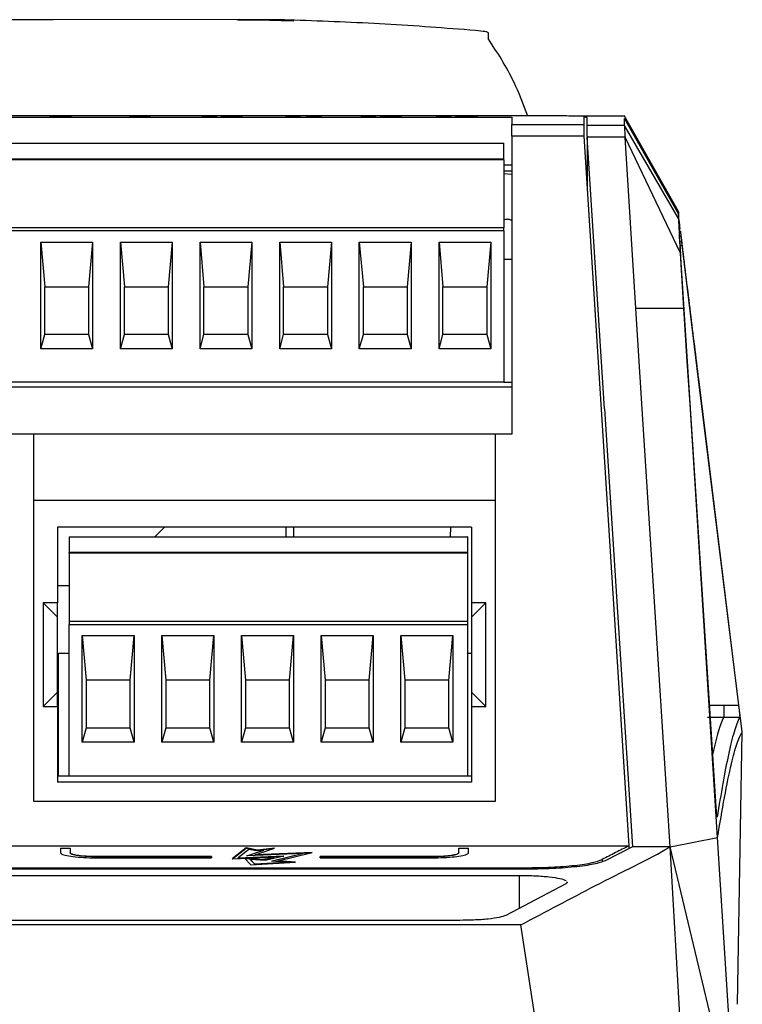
# Model space of a CAD drawing. Extents: x 106 to 315, y 19 to 260.
# Tile 33 of 132: x 213 to 226, y 62 to 80. Entities that reach past the tile are written whole.
import ezdxf

# ---------------------------------------------------------------- set-up
doc = ezdxf.new("R2010")
doc.units = 0
doc.layers.get('0').update_dxf_attribs({"linetype": 'CONTINUOUS'})

msp = doc.modelspace()

# ---------------------------------------------------------------- linework, layer by layer
at = {"color": 7, "linetype": 'CONTINUOUS'}
for p, q in [((217.698, 79.92), (217.738, 79.919)), ((217.738, 79.919), (217.925, 79.912)), ((221.412, 79.581), (221.412, 79.695)), ((222.554, 78.206), (210.268, 78.206)), ((210.268, 78.182), (221.835, 78.182)), ((213.643, 78.192), (213.643, 78.195)), ((213.657, 78.19), (213.657, 78.193)), ((213.672, 78.194), (213.672, 78.197)), ((213.8, 78.194), (213.8, 78.197)), ((213.815, 78.19), (213.811, 78.189)), ((213.815, 78.19), (213.815, 78.193)), ((213.827, 78.192), (213.827, 78.195)), ((214.984, 78.192), (215.097, 78.192)), ((215.097, 78.189), (215.07, 78.189)), ((215.082, 78.194), (215.082, 78.197)), ((215.097, 78.189), (215.097, 78.192)), ((215.16, 78.189), (215.16, 78.191)), ((216.274, 78.195), (216.274, 78.197)), ((216.439, 78.197), (216.411, 78.196)), ((216.417, 78.189), (216.417, 78.197)), ((216.53, 78.189), (216.417, 78.189)), ((216.439, 78.2), (216.53, 78.2)), ((216.439, 78.197), (216.439, 78.2)), ((216.53, 78.197), (216.439, 78.197)), ((216.53, 78.2), (216.53, 78.189)), ((216.678, 78.196), (216.678, 78.199)), ((216.733, 78.192), (216.733, 78.195)), ((216.891, 78.192), (216.891, 78.195)), ((216.946, 78.196), (216.946, 78.199)), ((217.775, 78.195), (217.775, 78.197)), ((217.918, 78.189), (217.918, 78.197)), ((217.94, 78.197), (217.918, 78.196)), ((218.031, 78.189), (217.918, 78.189)), ((217.94, 78.2), (218.031, 78.2)), ((217.94, 78.197), (217.94, 78.2)), ((218.031, 78.197), (217.94, 78.197)), ((218.031, 78.2), (218.031, 78.189)), ((218.151, 78.195), (218.151, 78.197)), ((218.316, 78.197), (218.288, 78.196)), ((218.294, 78.189), (218.294, 78.197)), ((218.407, 78.189), (218.294, 78.189)), ((218.316, 78.2), (218.407, 78.2)), ((218.316, 78.197), (218.316, 78.2)), ((218.407, 78.197), (218.316, 78.197)), ((218.407, 78.2), (218.407, 78.189)), ((219.126, 78.195), (219.126, 78.197)), ((219.269, 78.189), (219.269, 78.197)), ((219.292, 78.197), (219.269, 78.196)), ((219.382, 78.189), (219.269, 78.189)), ((219.292, 78.2), (219.382, 78.2)), ((219.292, 78.197), (219.292, 78.2)), ((219.382, 78.197), (219.292, 78.197)), ((219.382, 78.2), (219.382, 78.189)), ((219.856, 78.189), (219.472, 78.189)), ((219.6, 78.197), (219.487, 78.197)), ((219.631, 78.191), (219.631, 78.194)), ((219.638, 78.191), (219.631, 78.191)), ((219.638, 78.191), (219.856, 78.191)), ((219.638, 78.189), (219.638, 78.191)), ((219.743, 78.194), (219.743, 78.197)), ((219.856, 78.191), (219.856, 78.189)), ((220.477, 78.195), (220.477, 78.197)), ((220.643, 78.197), (220.614, 78.196)), ((220.62, 78.189), (220.62, 78.197)), ((220.733, 78.189), (220.62, 78.189)), ((220.643, 78.2), (220.733, 78.2)), ((220.643, 78.197), (220.643, 78.2)), ((220.733, 78.197), (220.643, 78.197)), ((220.733, 78.2), (220.733, 78.189)), ((220.823, 78.192), (220.936, 78.193)), ((220.951, 78.197), (220.838, 78.197)), ((220.936, 78.19), (220.898, 78.19)), ((220.936, 78.19), (220.936, 78.193)), ((220.981, 78.194), (220.992, 78.196)), ((220.992, 78.193), (220.992, 78.196)), ((221.071, 78.194), (221.071, 78.197)), ((221.094, 78.19), (221.094, 78.193)), ((221.1, 78.192), (221.1, 78.195)), ((221.144, 78.196), (221.144, 78.199)), ((221.154, 78.196), (221.144, 78.196)), ((223.851, 78.203), (222.933, 78.203)), ((223.184, 78.033), (223.184, 78.178)), ((224.819, 76.489), (223.845, 78.214)), ((224.819, 76.487), (223.851, 78.201)), ((223.851, 78.033), (223.851, 78.161)), ((224.819, 76.447), (223.851, 78.161)), ((221.835, 78.051), (223.125, 78.051)), ((221.835, 77.844), (221.835, 78.051)), ((223.125, 78.051), (223.125, 77.844)), ((223.851, 78.033), (223.184, 78.033)), ((224.819, 76.365), (223.851, 78.033)), ((203.151, 77.714), (221.691, 77.714)), ((221.691, 77.433), (221.691, 77.714)), ((221.835, 77.844), (221.835, 72.5)), ((223.125, 77.844), (221.835, 77.844)), ((223.125, 77.844), (223.934, 65.115)), ((223.184, 77.845), (223.184, 76.923)), ((223.184, 77.845), (223.185, 77.825)), ((223.495, 72.953), (223.185, 77.825)), ((223.864, 77.825), (223.185, 77.825)), ((224.059, 74.749), (223.864, 77.825)), ((224.857, 75.742), (223.864, 77.825)), ((221.691, 77.433), (203.151, 77.433)), ((221.691, 77.418), (203.151, 77.418)), ((221.691, 77.418), (221.691, 77.433)), ((221.691, 77.418), (221.691, 76.199)), ((221.835, 77.325), (221.691, 77.325)), ((221.691, 77.219), (221.835, 77.219)), ((223.163, 77.24), (223.184, 77.241)), ((221.835, 77.153), (221.691, 77.164)), ((224.819, 76.487), (224.819, 76.447)), ((224.819, 76.478), (224.819, 76.487)), ((224.819, 76.447), (224.819, 76.365)), ((221.691, 76.199), (203.151, 76.199)), ((221.691, 76.143), (203.151, 76.143)), ((221.691, 76.143), (221.691, 76.199)), ((221.691, 76.143), (221.691, 73.429)), ((213.384, 74.029), (213.384, 75.943)), ((213.384, 75.943), (214.312, 75.943)), ((213.384, 75.943), (213.455, 75.143)), ((214.312, 75.943), (214.241, 75.143)), ((214.312, 75.943), (214.312, 74.029)), ((214.812, 74.029), (214.812, 75.943)), ((214.812, 75.943), (215.741, 75.943)), ((214.812, 75.943), (214.884, 75.143)), ((215.741, 75.943), (215.67, 75.143)), ((215.741, 75.943), (215.741, 74.029)), ((216.241, 74.029), (216.241, 75.943)), ((216.241, 75.943), (217.17, 75.943)), ((216.241, 75.943), (216.312, 75.143)), ((217.17, 75.943), (217.098, 75.143)), ((217.17, 75.943), (217.17, 74.029)), ((217.67, 74.029), (217.67, 75.943)), ((217.67, 75.943), (218.598, 75.943)), ((217.67, 75.943), (217.741, 75.143)), ((218.598, 75.943), (218.527, 75.143)), ((218.598, 75.943), (218.598, 74.029)), ((219.098, 74.029), (219.098, 75.943)), ((219.098, 75.943), (220.027, 75.943)), ((219.098, 75.943), (219.17, 75.143)), ((220.027, 75.943), (219.955, 75.143)), ((220.027, 75.943), (220.027, 74.029)), ((220.527, 74.029), (220.527, 75.943)), ((220.527, 75.943), (221.455, 75.943)), ((220.527, 75.943), (220.598, 75.143)), ((221.455, 75.943), (221.384, 75.143)), ((221.455, 75.943), (221.455, 74.029)), ((224.878, 75.947), (224.876, 75.969)), ((225.183, 73.479), (224.879, 75.942)), ((221.835, 75.629), (221.691, 75.629)), ((224.92, 74.749), (224.857, 75.742)), ((225.032, 73.055), (224.864, 75.664)), ((213.455, 74.286), (213.455, 75.143)), ((213.455, 75.143), (214.241, 75.143)), ((214.241, 75.143), (214.241, 74.286)), ((214.884, 74.286), (214.884, 75.143)), ((214.884, 75.143), (215.67, 75.143)), ((215.67, 75.143), (215.67, 74.286)), ((216.312, 74.286), (216.312, 75.143)), ((216.312, 75.143), (217.098, 75.143)), ((217.098, 75.143), (217.098, 74.286)), ((217.741, 74.286), (217.741, 75.143)), ((217.741, 75.143), (218.527, 75.143)), ((218.527, 75.143), (218.527, 74.286)), ((219.17, 74.286), (219.17, 75.143)), ((219.17, 75.143), (219.955, 75.143)), ((219.955, 75.143), (219.955, 74.286)), ((220.598, 74.286), (220.598, 75.143)), ((220.598, 75.143), (221.384, 75.143)), ((221.384, 75.143), (221.384, 74.286)), ((224.173, 72.953), (224.059, 74.749)), ((224.92, 74.749), (224.059, 74.749)), ((213.384, 74.029), (213.455, 74.286)), ((214.241, 74.286), (213.455, 74.286)), ((214.241, 74.286), (214.312, 74.029)), ((214.812, 74.029), (214.884, 74.286)), ((215.67, 74.286), (214.884, 74.286)), ((215.67, 74.286), (215.741, 74.029)), ((216.241, 74.029), (216.312, 74.286)), ((217.098, 74.286), (216.312, 74.286)), ((217.098, 74.286), (217.17, 74.029)), ((217.67, 74.029), (217.741, 74.286)), ((218.527, 74.286), (217.741, 74.286)), ((218.527, 74.286), (218.598, 74.029)), ((219.098, 74.029), (219.17, 74.286)), ((219.955, 74.286), (219.17, 74.286)), ((219.955, 74.286), (220.027, 74.029)), ((220.527, 74.029), (220.598, 74.286)), ((221.384, 74.286), (220.598, 74.286)), ((221.384, 74.286), (221.455, 74.029)), ((214.312, 74.029), (213.384, 74.029)), ((215.741, 74.029), (214.812, 74.029)), ((217.17, 74.029), (216.241, 74.029)), ((218.598, 74.029), (217.67, 74.029)), ((220.027, 74.029), (219.098, 74.029)), ((221.455, 74.029), (220.527, 74.029)), ((225.18, 73.482), (225.183, 73.479)), ((225.18, 73.482), (225.899, 67.639)), ((225.966, 67.161), (225.183, 73.479)), ((221.835, 73.343), (203.007, 73.343)), ((221.691, 73.429), (203.151, 73.429)), ((221.691, 73.429), (221.835, 73.429)), ((223.495, 72.953), (223.995, 65.094)), ((224.673, 65.096), (224.173, 72.953)), ((225.029, 73.035), (225.032, 73.055)), ((225.497, 65.812), (225.032, 73.055)), ((213.254, 72.5), (203.007, 72.5)), ((213.254, 72.5), (213.254, 71.314)), ((221.54, 72.5), (213.254, 72.5)), ((221.54, 71.314), (221.54, 72.5)), ((221.835, 72.5), (221.54, 72.5)), ((213.254, 71.314), (221.54, 71.314)), ((213.254, 71.314), (213.254, 65.914)), ((221.54, 65.914), (221.54, 71.314)), ((221.112, 70.829), (213.683, 70.829)), ((213.683, 70.829), (213.683, 69.472)), ((215.431, 70.657), (215.603, 70.829)), ((217.784, 70.657), (217.786, 70.829)), ((217.916, 70.829), (217.916, 70.657)), ((220.731, 70.829), (220.729, 70.657)), ((221.112, 70.829), (221.112, 69.472)), ((213.897, 70.657), (221.04, 70.657)), ((213.897, 70.657), (213.897, 70.375)), ((221.04, 70.657), (221.04, 70.375)), ((221.041, 70.657), (221.04, 70.657)), ((221.041, 68.572), (221.041, 70.657)), ((221.04, 70.375), (213.897, 70.375)), ((213.897, 70.361), (213.897, 70.375)), ((221.04, 70.361), (213.897, 70.361)), ((213.897, 70.361), (213.897, 69.142)), ((221.04, 70.361), (221.04, 70.375)), ((221.04, 70.361), (221.04, 69.128)), ((213.683, 69.781), (213.897, 69.781)), ((213.683, 69.472), (213.426, 69.472)), ((213.426, 69.472), (213.426, 67.614)), ((213.683, 69.214), (213.426, 69.472)), ((213.683, 69.214), (213.683, 69.472)), ((221.369, 69.472), (221.112, 69.472)), ((221.112, 69.214), (221.369, 69.472)), ((221.112, 69.472), (221.112, 69.214)), ((221.369, 67.614), (221.369, 69.472)), ((213.683, 67.872), (213.683, 69.214)), ((213.897, 69.142), (213.897, 69.086)), ((213.897, 69.142), (221.04, 69.142)), ((213.897, 66.372), (213.897, 69.086)), ((213.897, 69.086), (221.04, 69.086)), ((221.04, 69.142), (221.04, 69.086)), ((221.04, 69.142), (221.04, 69.128)), ((221.04, 69.086), (221.04, 66.372)), ((221.112, 69.214), (221.112, 67.872)), ((214.13, 66.972), (214.13, 68.886)), ((214.13, 68.886), (215.058, 68.886)), ((214.13, 68.886), (214.201, 68.086)), ((214.987, 68.086), (215.058, 68.886)), ((215.058, 68.886), (215.058, 66.972)), ((215.558, 66.972), (215.558, 68.886)), ((215.558, 68.886), (216.487, 68.886)), ((215.558, 68.886), (215.63, 68.086)), ((216.416, 68.086), (216.487, 68.886)), ((216.487, 68.886), (216.487, 66.972)), ((216.987, 66.972), (216.987, 68.886)), ((216.987, 68.886), (217.915, 68.886)), ((216.987, 68.886), (217.058, 68.086)), ((217.844, 68.086), (217.915, 68.886)), ((217.915, 68.886), (217.915, 66.972)), ((218.415, 66.972), (218.415, 68.886)), ((218.415, 68.886), (219.344, 68.886)), ((218.415, 68.886), (218.487, 68.086)), ((219.273, 68.086), (219.344, 68.886)), ((219.344, 68.886), (219.344, 66.972)), ((219.844, 66.972), (219.844, 68.886)), ((219.844, 68.886), (220.772, 68.886)), ((219.844, 68.886), (219.916, 68.086)), ((220.701, 68.086), (220.772, 68.886)), ((220.772, 68.886), (220.772, 66.972)), ((213.704, 66.372), (213.704, 68.572)), ((213.704, 68.572), (213.897, 68.572)), ((221.041, 66.372), (221.041, 68.572)), ((221.041, 68.572), (221.112, 68.572)), ((214.987, 68.086), (214.201, 68.086)), ((214.201, 68.086), (214.201, 67.229)), ((214.202, 68.086), (214.202, 67.229)), ((214.987, 67.229), (214.987, 68.086)), ((216.416, 68.086), (215.63, 68.086)), ((215.63, 68.086), (215.63, 67.229)), ((215.63, 68.086), (215.63, 67.229)), ((216.416, 67.229), (216.416, 68.086)), ((217.844, 68.086), (217.058, 68.086)), ((217.058, 68.086), (217.058, 67.229)), ((217.059, 68.086), (217.059, 67.229)), ((217.844, 67.229), (217.844, 68.086)), ((219.273, 68.086), (218.487, 68.086)), ((218.487, 68.086), (218.487, 67.229)), ((218.488, 68.086), (218.488, 67.229)), ((219.273, 67.229), (219.273, 68.086)), ((220.701, 68.086), (219.916, 68.086)), ((219.916, 68.086), (219.916, 67.229)), ((219.916, 68.086), (219.916, 67.229)), ((220.701, 67.229), (220.701, 68.086)), ((213.683, 67.872), (213.426, 67.614)), ((213.683, 67.614), (213.683, 67.872)), ((221.112, 67.872), (221.369, 67.614)), ((221.112, 67.872), (221.112, 67.614)), ((225.632, 67.639), (225.899, 67.639)), ((213.426, 67.614), (213.683, 67.614)), ((213.683, 67.614), (213.683, 66.257)), ((221.112, 67.614), (221.112, 66.257)), ((221.112, 67.614), (221.369, 67.614)), ((225.344, 67.421), (225.632, 67.421)), ((225.632, 67.421), (225.919, 67.421)), ((214.201, 67.229), (214.13, 66.972)), ((214.201, 67.229), (214.987, 67.229)), ((215.058, 66.972), (214.987, 67.229)), ((215.63, 67.229), (215.558, 66.972)), ((215.63, 67.229), (216.416, 67.229)), ((216.487, 66.972), (216.416, 67.229)), ((217.058, 67.229), (216.987, 66.972)), ((217.058, 67.229), (217.844, 67.229)), ((217.915, 66.972), (217.844, 67.229)), ((218.487, 67.229), (218.415, 66.972)), ((218.487, 67.229), (219.273, 67.229)), ((219.344, 66.972), (219.273, 67.229)), ((219.916, 67.229), (219.844, 66.972)), ((219.916, 67.229), (220.701, 67.229)), ((220.772, 66.972), (220.701, 67.229)), ((225.881, 62.272), (225.966, 67.161)), ((215.058, 66.972), (214.13, 66.972)), ((216.487, 66.972), (215.558, 66.972)), ((217.915, 66.972), (216.987, 66.972)), ((219.344, 66.972), (218.415, 66.972)), ((220.772, 66.972), (219.844, 66.972)), ((213.704, 66.4), (213.683, 66.4)), ((213.683, 66.372), (213.897, 66.372)), ((221.112, 66.257), (213.683, 66.257)), ((213.897, 66.372), (221.04, 66.372)), ((221.04, 66.372), (221.04, 66.372)), ((221.04, 66.372), (221.112, 66.372)), ((213.254, 65.914), (221.54, 65.914)), ((224.673, 65.096), (225.523, 65.262)), ((225.845, 60.198), (225.523, 65.262)), ((211.51, 65.115), (223.934, 65.115)), ((213.74, 65.07), (213.912, 65.07)), ((213.74, 65.07), (213.74, 64.99)), ((213.912, 65.068), (213.74, 65.068)), ((213.912, 65.07), (213.912, 64.99)), ((213.912, 64.987), (213.912, 64.99)), ((217.07, 65.076), (216.818, 64.882)), ((216.822, 64.882), (217.07, 65.073)), ((217.119, 65.048), (216.926, 64.899)), ((217.274, 65.039), (217.07, 65.076)), ((217.07, 65.073), (217.07, 65.076)), ((217.07, 65.073), (217.274, 65.036)), ((217.08, 64.935), (217.382, 65.035)), ((217.382, 65.033), (217.09, 64.936)), ((217.256, 65.023), (217.119, 65.048)), ((217.227, 64.953), (217.579, 65.07)), ((218.251, 64.994), (217.227, 64.953)), ((217.227, 64.95), (218.237, 64.99)), ((217.382, 65.035), (217.256, 65.023)), ((217.579, 65.07), (217.274, 65.039)), ((217.274, 65.036), (217.567, 65.066)), ((217.274, 65.036), (217.274, 65.039)), ((217.382, 65.033), (217.382, 65.035)), ((217.642, 64.844), (218.251, 64.994)), ((220.883, 65.07), (221.054, 65.07)), ((220.883, 64.99), (220.883, 65.07)), ((221.054, 65.068), (220.883, 65.068)), ((220.883, 64.987), (220.883, 64.99)), ((221.054, 64.99), (221.054, 65.07)), ((223.995, 65.096), (223.509, 64.848)), ((223.934, 65.113), (223.934, 65.065)), ((224.673, 65.096), (223.995, 65.096)), ((225.638, 48.382), (224.673, 65.096)), ((225.845, 60.198), (224.673, 65.095)), ((214.397, 64.924), (216.449, 64.924)), ((214.397, 64.921), (214.397, 64.924)), ((216.449, 64.921), (214.397, 64.921)), ((214.397, 64.9), (216.449, 64.9)), ((216.449, 64.924), (216.449, 64.9)), ((216.818, 64.882), (217.568, 64.912)), ((216.926, 64.899), (217.745, 64.931)), ((217.731, 64.928), (216.926, 64.896)), ((216.926, 64.896), (216.926, 64.899)), ((217.377, 64.865), (217.041, 64.891)), ((217.041, 64.891), (217.152, 64.771)), ((217.044, 64.888), (217.377, 64.862)), ((218.074, 64.975), (217.08, 64.935)), ((217.148, 64.869), (217.223, 64.788)), ((217.148, 64.866), (217.148, 64.869)), ((217.41, 64.849), (217.148, 64.869)), ((217.223, 64.785), (217.148, 64.866)), ((217.152, 64.771), (217.955, 64.82)), ((217.223, 64.788), (217.763, 64.821)), ((217.763, 64.818), (217.223, 64.785)), ((217.227, 64.95), (217.227, 64.953)), ((217.568, 64.912), (217.377, 64.865)), ((217.377, 64.862), (217.568, 64.909)), ((217.377, 64.862), (217.377, 64.865)), ((217.745, 64.931), (217.41, 64.849)), ((217.525, 64.84), (218.074, 64.975)), ((217.763, 64.821), (217.525, 64.84)), ((218.074, 64.972), (217.534, 64.839)), ((217.568, 64.909), (217.568, 64.912)), ((217.955, 64.82), (217.642, 64.844)), ((217.642, 64.841), (217.642, 64.844)), ((217.642, 64.841), (217.934, 64.819)), ((217.763, 64.818), (217.763, 64.821)), ((218.074, 64.972), (218.074, 64.975)), ((218.394, 64.924), (220.397, 64.924)), ((218.394, 64.9), (218.394, 64.924)), ((220.397, 64.921), (218.394, 64.921)), ((218.394, 64.9), (220.397, 64.9)), ((220.397, 64.921), (220.397, 64.924)), ((222.074, 64.695), (210.269, 64.695)), ((211.463, 64.722), (222.073, 64.722)), ((217.223, 64.785), (217.223, 64.788)), ((210.269, 64.585), (221.972, 64.585)), ((222.8, 64.433), (221.728, 63.867)), ((220.9, 63.778), (210.269, 63.778)), ((221.996, 63.697), (210.269, 63.697)), ((224.074, 49.983), (221.996, 63.697))]:
    msp.add_line(p, q, dxfattribs=at)
at = {"color": 8, "linetype": 'CONTINUOUS'}
for p, q in [((224.85, 75.879), (224.886, 75.879)), ((225.38, 67.639), (225.632, 67.639)), ((223.453, 64.869), (223.453, 64.831)), ((222.073, 64.695), (222.073, 64.722)), ((221.972, 63.996), (221.972, 64.585))]:
    msp.add_line(p, q, dxfattribs=at)
at = {"color": 7, "linetype": 'CONTINUOUS', "flags": 128}
for points in [[(216.947, 79.932), (213.608, 79.931), (210.269, 79.931)], [(225.029, 73.035), (224.974, 73.892), (224.92, 74.749)], [(225.523, 65.262), (225.276, 69.149), (225.029, 73.035)]]:
    msp.add_lwpolyline(points, dxfattribs=at)
at = {"color": 7, "linetype": 'CONTINUOUS'}
for points, knots in [([(216.914, 79.929), (217.001, 79.929), (217.171, 79.929), (217.396, 79.927), (217.577, 79.924), (217.659, 79.922), (217.698, 79.92)], [0, 0, 0, 0, 0.273623, 0.536516, 0.780273, 1, 1, 1, 1]), ([(217.937, 79.922), (217.881, 79.924), (217.768, 79.927), (217.525, 79.929), (217.247, 79.931), (217.047, 79.931), (216.947, 79.932)], [0, 0, 0, 0, 0.250071, 0.499952, 0.749878, 1, 1, 1, 1]), ([(221.183, 79.738), (220.642, 79.779), (219.56, 79.862), (218.478, 79.902), (217.937, 79.922)], [0, 0, 0, 0, 0.500006, 1, 1, 1, 1]), ([(221.412, 79.695), (221.402, 79.702), (221.382, 79.718), (221.249, 79.731), (221.183, 79.738)], [0, 0, 0, 0, 0.500004, 1, 1, 1, 1]), ([(222.119, 78.203), (222.042, 78.41), (221.848, 78.925), (221.572, 79.344), (221.406, 79.594)], [0, 0, 0, 0, 0.40115, 1, 1, 1, 1]), ([(213.544, 78.193), (213.546, 78.193), (213.549, 78.194), (213.577, 78.195), (213.611, 78.195), (213.635, 78.195), (213.643, 78.195)], [0, 0, 0, 0, 0.326432, 0.58623, 0.846817, 1, 1, 1, 1]), ([(213.606, 78.19), (213.592, 78.19), (213.564, 78.191), (213.546, 78.192), (213.544, 78.192), (213.544, 78.193)], [0, 0, 0, 0, 0.369873, 0.742366, 1, 1, 1, 1]), ([(213.559, 78.197), (213.56, 78.198), (213.563, 78.198), (213.59, 78.199), (213.629, 78.2), (213.678, 78.2), (213.715, 78.2), (213.736, 78.2)], [0, 0, 0, 0, 0.199375, 0.400719, 0.576023, 0.759876, 1, 1, 1, 1]), ([(213.643, 78.195), (213.628, 78.195), (213.6, 78.196), (213.573, 78.196), (213.56, 78.197), (213.559, 78.197), (213.559, 78.197)], [0, 0, 0, 0, 0.332962, 0.580597, 0.826991, 1, 1, 1, 1]), ([(213.643, 78.192), (213.623, 78.192), (213.588, 78.192), (213.569, 78.191), (213.561, 78.191)], [0, 0, 0, 0, 0.5969098, 1, 1, 1, 1]), ([(213.672, 78.197), (213.663, 78.197), (213.638, 78.197), (213.608, 78.196), (213.593, 78.196), (213.588, 78.196)], [0, 0, 0, 0, 0.25521, 0.736621, 1, 1, 1, 1]), ([(213.739, 78.189), (213.727, 78.189), (213.703, 78.189), (213.656, 78.189), (213.626, 78.19), (213.606, 78.19)], [0, 0, 0, 0, 0.251502, 0.503633, 1, 1, 1, 1]), ([(213.735, 78.194), (213.725, 78.194), (213.709, 78.194), (213.688, 78.194), (213.671, 78.194), (213.659, 78.193), (213.657, 78.193), (213.657, 78.193)], [0, 0, 0, 0, 0.218493, 0.373108, 0.527266, 0.791273, 1, 1, 1, 1]), ([(213.657, 78.193), (213.657, 78.192), (213.659, 78.192), (213.675, 78.191), (213.696, 78.191), (213.718, 78.191), (213.732, 78.191), (213.737, 78.191)], [0, 0, 0, 0, 0.310679, 0.508356, 0.706351, 0.895711, 1, 1, 1, 1]), ([(213.736, 78.198), (213.727, 78.198), (213.711, 78.198), (213.692, 78.198), (213.679, 78.198), (213.672, 78.198), (213.672, 78.197), (213.672, 78.197)], [0, 0, 0, 0, 0.263652, 0.448561, 0.633061, 0.828091, 1, 1, 1, 1]), ([(213.672, 78.197), (213.672, 78.197), (213.674, 78.197), (213.686, 78.196), (213.701, 78.196), (213.718, 78.196), (213.73, 78.196), (213.735, 78.196)], [0, 0, 0, 0, 0.304247, 0.488132, 0.672814, 0.846694, 1, 1, 1, 1]), ([(213.735, 78.196), (213.745, 78.196), (213.761, 78.196), (213.78, 78.196), (213.792, 78.197), (213.799, 78.197), (213.799, 78.197), (213.8, 78.197)], [0, 0, 0, 0, 0.264535, 0.444041, 0.623519, 0.806335, 1, 1, 1, 1]), ([(213.815, 78.193), (213.813, 78.193), (213.811, 78.193), (213.792, 78.194), (213.77, 78.194), (213.75, 78.194), (213.739, 78.194), (213.735, 78.194)], [0, 0, 0, 0, 0.336274, 0.53978, 0.74372, 0.928259, 1, 1, 1, 1]), ([(213.736, 78.2), (213.765, 78.2), (213.812, 78.2), (213.867, 78.199), (213.898, 78.199), (213.911, 78.198), (213.912, 78.198), (213.912, 78.197)], [0, 0, 0, 0, 0.340525, 0.533494, 0.726891, 0.908047, 1, 1, 1, 1]), ([(213.8, 78.197), (213.799, 78.197), (213.797, 78.198), (213.785, 78.198), (213.769, 78.198), (213.752, 78.198), (213.741, 78.198), (213.736, 78.198)], [0, 0, 0, 0, 0.286918, 0.48372, 0.680584, 0.863609, 1, 1, 1, 1]), ([(213.737, 78.191), (213.746, 78.191), (213.763, 78.191), (213.785, 78.191), (213.803, 78.192), (213.813, 78.192), (213.814, 78.193), (213.815, 78.193)], [0, 0, 0, 0, 0.184758, 0.371229, 0.538114, 0.76327, 1, 1, 1, 1]), ([(213.927, 78.193), (213.925, 78.192), (213.92, 78.191), (213.883, 78.19), (213.838, 78.189), (213.787, 78.189), (213.754, 78.189), (213.739, 78.189)], [0, 0, 0, 0, 0.279399, 0.46806, 0.656209, 0.848991, 1, 1, 1, 1]), ([(213.8, 78.194), (213.8, 78.194), (213.8, 78.194), (213.795, 78.194), (213.794, 78.194)], [0, 0, 0, 0, 0.957814, 1, 1, 1, 1]), ([(213.883, 78.196), (213.881, 78.196), (213.872, 78.196), (213.842, 78.197), (213.814, 78.197), (213.8, 78.197)], [0, 0, 0, 0, 0.119591, 0.558313, 1, 1, 1, 1]), ([(213.912, 78.197), (213.911, 78.197), (213.908, 78.197), (213.883, 78.196), (213.854, 78.196), (213.834, 78.195), (213.827, 78.195)], [0, 0, 0, 0, 0.290542, 0.584058, 0.841627, 1, 1, 1, 1]), ([(213.827, 78.195), (213.848, 78.195), (213.883, 78.195), (213.915, 78.194), (213.926, 78.193), (213.927, 78.193), (213.927, 78.193)], [0, 0, 0, 0, 0.368257, 0.623687, 0.879064, 1, 1, 1, 1]), ([(213.91, 78.191), (213.905, 78.191), (213.892, 78.192), (213.86, 78.192), (213.836, 78.192), (213.827, 78.192)], [0, 0, 0, 0, 0.3194141, 0.726444, 1, 1, 1, 1]), ([(214.969, 78.197), (214.971, 78.197), (214.976, 78.198), (215.015, 78.199), (215.063, 78.2), (215.112, 78.2), (215.142, 78.2), (215.153, 78.2)], [0, 0, 0, 0, 0.295515, 0.493319, 0.690734, 0.889847, 1, 1, 1, 1]), ([(215.141, 78.193), (215.121, 78.193), (215.082, 78.193), (215.031, 78.194), (214.992, 78.195), (214.971, 78.196), (214.97, 78.196), (214.969, 78.197)], [0, 0, 0, 0, 0.209016, 0.419564, 0.61985, 0.834027, 1, 1, 1, 1]), ([(215.144, 78.189), (215.122, 78.189), (215.085, 78.189), (215.039, 78.19), (215.006, 78.19), (214.991, 78.191), (214.985, 78.192), (214.984, 78.192)], [0, 0, 0, 0, 0.2687969, 0.4510991, 0.6333538, 0.891824, 1, 1, 1, 1]), ([(215.082, 78.197), (215.066, 78.197), (215.033, 78.196), (214.999, 78.196), (214.99, 78.195), (214.986, 78.195)], [0, 0, 0, 0, 0.382419, 0.790939, 1, 1, 1, 1]), ([(215.155, 78.198), (215.146, 78.198), (215.128, 78.198), (215.105, 78.198), (215.089, 78.198), (215.083, 78.197), (215.082, 78.197), (215.082, 78.197)], [0, 0, 0, 0, 0.2233536, 0.4052288, 0.5880026, 0.8133325, 1, 1, 1, 1]), ([(215.082, 78.197), (215.083, 78.196), (215.084, 78.196), (215.099, 78.196), (215.118, 78.195), (215.139, 78.195), (215.154, 78.195), (215.162, 78.195)], [0, 0, 0, 0, 0.326218, 0.499431, 0.672925, 0.847134, 1, 1, 1, 1]), ([(215.097, 78.192), (215.099, 78.192), (215.102, 78.192), (215.117, 78.191), (215.132, 78.191), (215.148, 78.191), (215.157, 78.191), (215.16, 78.191)], [0, 0, 0, 0, 0.3692078, 0.5472886, 0.7256942, 0.9015141, 1, 1, 1, 1]), ([(215.249, 78.194), (215.242, 78.194), (215.224, 78.194), (215.187, 78.193), (215.156, 78.193), (215.141, 78.193)], [0, 0, 0, 0, 0.251951, 0.62811, 1, 1, 1, 1]), ([(215.353, 78.195), (215.35, 78.194), (215.347, 78.192), (215.298, 78.19), (215.244, 78.189), (215.189, 78.189), (215.156, 78.189), (215.144, 78.189)], [0, 0, 0, 0, 0.410831, 0.584179, 0.758409, 0.917036, 1, 1, 1, 1]), ([(215.153, 78.2), (215.175, 78.2), (215.219, 78.2), (215.274, 78.199), (215.319, 78.198), (215.349, 78.197), (215.351, 78.196), (215.353, 78.195)], [0, 0, 0, 0, 0.163626, 0.328935, 0.4720168, 0.675659, 1, 1, 1, 1]), ([(215.24, 78.197), (215.239, 78.197), (215.237, 78.197), (215.219, 78.198), (215.198, 78.198), (215.176, 78.198), (215.161, 78.198), (215.155, 78.198)], [0, 0, 0, 0, 0.299113, 0.499259, 0.698741, 0.874499, 1, 1, 1, 1]), ([(215.16, 78.191), (215.168, 78.191), (215.183, 78.191), (215.204, 78.191), (215.226, 78.192), (215.242, 78.193), (215.246, 78.194), (215.249, 78.194)], [0, 0, 0, 0, 0.1052296, 0.2110052, 0.3578134, 0.5620383, 1, 1, 1, 1]), ([(215.162, 78.195), (215.173, 78.195), (215.194, 78.195), (215.218, 78.195), (215.234, 78.196), (215.239, 78.196), (215.24, 78.197), (215.24, 78.197)], [0, 0, 0, 0, 0.271852, 0.465026, 0.659046, 0.883499, 1, 1, 1, 1]), ([(215.249, 78.191), (215.247, 78.191), (215.245, 78.19), (215.237, 78.19), (215.234, 78.189)], [0, 0, 0, 0, 0.525318, 1, 1, 1, 1]), ([(215.345, 78.194), (215.338, 78.194), (215.327, 78.195), (215.286, 78.196), (215.255, 78.197), (215.241, 78.197)], [0, 0, 0, 0, 0.466131, 0.775036, 1, 1, 1, 1]), ([(216.274, 78.197), (216.292, 78.198), (216.327, 78.198), (216.379, 78.198), (216.42, 78.199), (216.435, 78.2), (216.439, 78.2)], [0, 0, 0, 0, 0.252291, 0.504211, 0.838789, 1, 1, 1, 1]), ([(216.417, 78.197), (216.407, 78.197), (216.386, 78.197), (216.34, 78.196), (216.3, 78.196), (216.274, 78.195)], [0, 0, 0, 0, 0.250699, 0.50165, 1, 1, 1, 1]), ([(216.62, 78.195), (216.62, 78.195), (216.621, 78.196), (216.63, 78.197), (216.648, 78.198), (216.672, 78.199), (216.678, 78.199)], [0, 0, 0, 0, 0.250797, 0.501812, 0.870564, 1, 1, 1, 1]), ([(216.812, 78.189), (216.79, 78.189), (216.749, 78.189), (216.698, 78.19), (216.657, 78.191), (216.623, 78.192), (216.621, 78.194), (216.62, 78.195)], [0, 0, 0, 0, 0.162185, 0.298856, 0.435149, 0.613509, 1, 1, 1, 1]), ([(216.678, 78.196), (216.663, 78.196), (216.637, 78.195), (216.629, 78.194), (216.626, 78.194)], [0, 0, 0, 0, 0.553977, 1, 1, 1, 1]), ([(216.678, 78.199), (216.691, 78.199), (216.717, 78.2), (216.766, 78.2), (216.798, 78.2), (216.812, 78.2)], [0, 0, 0, 0, 0.366877, 0.735836, 1, 1, 1, 1]), ([(216.74, 78.197), (216.733, 78.197), (216.709, 78.197), (216.691, 78.196), (216.678, 78.196)], [0, 0, 0, 0, 0.258527, 1, 1, 1, 1]), ([(216.745, 78.197), (216.743, 78.197), (216.737, 78.197), (216.733, 78.196), (216.733, 78.195), (216.733, 78.195)], [0, 0, 0, 0, 0.250833, 0.501251, 1, 1, 1, 1]), ([(216.733, 78.195), (216.733, 78.194), (216.733, 78.194), (216.737, 78.193), (216.749, 78.192), (216.765, 78.191), (216.782, 78.191), (216.799, 78.191), (216.808, 78.191), (216.812, 78.191)], [0, 0, 0, 0, 0.253072, 0.506418, 0.696057, 0.786976, 0.879411, 0.957535, 1, 1, 1, 1]), ([(216.745, 78.189), (216.745, 78.189), (216.735, 78.19), (216.735, 78.191), (216.733, 78.191), (216.733, 78.192)], [0, 0, 0, 0, 0.042363, 0.516683, 1, 1, 1, 1]), ([(216.812, 78.198), (216.803, 78.198), (216.788, 78.198), (216.769, 78.198), (216.754, 78.198), (216.748, 78.197), (216.745, 78.197)], [0, 0, 0, 0, 0.265975, 0.476329, 0.687593, 1, 1, 1, 1]), ([(216.812, 78.2), (216.824, 78.2), (216.856, 78.2), (216.906, 78.2), (216.933, 78.199), (216.946, 78.199)], [0, 0, 0, 0, 0.252232, 0.626814, 1, 1, 1, 1]), ([(216.891, 78.195), (216.89, 78.195), (216.89, 78.196), (216.886, 78.197), (216.874, 78.198), (216.86, 78.198), (216.845, 78.198), (216.828, 78.198), (216.817, 78.198), (216.812, 78.198)], [0, 0, 0, 0, 0.2526086, 0.5055458, 0.6875253, 0.7801299, 0.8582149, 0.9358595, 1, 1, 1, 1]), ([(216.812, 78.191), (216.82, 78.191), (216.835, 78.191), (216.854, 78.191), (216.869, 78.192), (216.875, 78.192), (216.878, 78.192)], [0, 0, 0, 0, 0.267049, 0.474557, 0.682634, 1, 1, 1, 1]), ([(216.945, 78.19), (216.932, 78.19), (216.906, 78.189), (216.857, 78.189), (216.825, 78.189), (216.812, 78.189)], [0, 0, 0, 0, 0.367642, 0.737537, 1, 1, 1, 1]), ([(216.878, 78.192), (216.881, 78.192), (216.886, 78.193), (216.89, 78.194), (216.89, 78.194), (216.891, 78.195)], [0, 0, 0, 0, 0.250793, 0.501208, 1, 1, 1, 1]), ([(216.946, 78.196), (216.933, 78.196), (216.915, 78.197), (216.891, 78.197), (216.884, 78.197)], [0, 0, 0, 0, 0.73141, 1, 1, 1, 1]), ([(217.004, 78.195), (217.003, 78.194), (217.002, 78.194), (216.993, 78.192), (216.976, 78.191), (216.952, 78.19), (216.945, 78.19)], [0, 0, 0, 0, 0.250785, 0.501808, 0.868421, 1, 1, 1, 1]), ([(216.946, 78.199), (216.962, 78.198), (216.991, 78.198), (217.001, 78.196), (217.003, 78.195), (217.004, 78.195)], [0, 0, 0, 0, 0.402037, 0.698295, 1, 1, 1, 1]), ([(216.999, 78.193), (216.997, 78.194), (216.992, 78.194), (216.976, 78.195), (216.952, 78.196), (216.946, 78.196)], [0, 0, 0, 0, 0.271229, 0.799741, 1, 1, 1, 1]), ([(217.775, 78.197), (217.793, 78.198), (217.828, 78.198), (217.88, 78.198), (217.921, 78.199), (217.936, 78.2), (217.94, 78.2)], [0, 0, 0, 0, 0.252292, 0.504211, 0.838789, 1, 1, 1, 1]), ([(217.918, 78.197), (217.908, 78.197), (217.887, 78.197), (217.841, 78.196), (217.801, 78.196), (217.775, 78.195)], [0, 0, 0, 0, 0.250699, 0.50165, 1, 1, 1, 1]), ([(218.151, 78.197), (218.169, 78.198), (218.204, 78.198), (218.256, 78.198), (218.297, 78.199), (218.311, 78.2), (218.316, 78.2)], [0, 0, 0, 0, 0.252291, 0.504212, 0.83879, 1, 1, 1, 1]), ([(218.294, 78.197), (218.284, 78.197), (218.263, 78.197), (218.217, 78.196), (218.177, 78.196), (218.151, 78.195)], [0, 0, 0, 0, 0.250699, 0.50165, 1, 1, 1, 1]), ([(219.126, 78.197), (219.144, 78.198), (219.18, 78.198), (219.231, 78.198), (219.272, 78.199), (219.287, 78.2), (219.292, 78.2)], [0, 0, 0, 0, 0.252293, 0.504211, 0.838789, 1, 1, 1, 1]), ([(219.269, 78.197), (219.259, 78.197), (219.238, 78.197), (219.192, 78.196), (219.153, 78.196), (219.126, 78.195)], [0, 0, 0, 0, 0.250699, 0.50165, 1, 1, 1, 1]), ([(219.472, 78.189), (219.481, 78.19), (219.496, 78.191), (219.561, 78.193), (219.605, 78.194), (219.631, 78.194)], [0, 0, 0, 0, 0.382581, 0.640316, 1, 1, 1, 1]), ([(219.487, 78.197), (219.492, 78.197), (219.5, 78.198), (219.543, 78.199), (219.593, 78.2), (219.639, 78.2), (219.669, 78.2), (219.676, 78.2)], [0, 0, 0, 0, 0.338003, 0.514122, 0.68955, 0.930945, 1, 1, 1, 1]), ([(219.631, 78.191), (219.612, 78.191), (219.578, 78.19), (219.548, 78.19), (219.534, 78.189)], [0, 0, 0, 0, 0.53339, 1, 1, 1, 1]), ([(219.673, 78.198), (219.663, 78.198), (219.645, 78.198), (219.625, 78.198), (219.61, 78.198), (219.602, 78.197), (219.601, 78.197), (219.6, 78.197)], [0, 0, 0, 0, 0.2377669, 0.3942672, 0.5508415, 0.790928, 1, 1, 1, 1]), ([(219.631, 78.194), (219.638, 78.194), (219.654, 78.194), (219.685, 78.195), (219.706, 78.195), (219.72, 78.196)], [0, 0, 0, 0, 0.250313, 0.500637, 1, 1, 1, 1]), ([(219.799, 78.195), (219.786, 78.194), (219.76, 78.194), (219.701, 78.193), (219.663, 78.192), (219.638, 78.191)], [0, 0, 0, 0, 0.252016, 0.503357, 1, 1, 1, 1]), ([(219.743, 78.197), (219.742, 78.197), (219.741, 78.197), (219.728, 78.198), (219.712, 78.198), (219.693, 78.198), (219.68, 78.198), (219.673, 78.198)], [0, 0, 0, 0, 0.2972934, 0.4788511, 0.6612109, 0.8333038, 1, 1, 1, 1]), ([(219.676, 78.2), (219.703, 78.2), (219.748, 78.2), (219.803, 78.199), (219.838, 78.199), (219.854, 78.198), (219.855, 78.197), (219.856, 78.197)], [0, 0, 0, 0, 0.2986082, 0.4969892, 0.6953149, 0.8907073, 1, 1, 1, 1]), ([(219.72, 78.196), (219.724, 78.196), (219.73, 78.196), (219.74, 78.196), (219.742, 78.197), (219.743, 78.197)], [0, 0, 0, 0, 0.251988, 0.504542, 1, 1, 1, 1]), ([(219.856, 78.194), (219.854, 78.195), (219.851, 78.195), (219.822, 78.196), (219.785, 78.197), (219.756, 78.197), (219.743, 78.197)], [0, 0, 0, 0, 0.274001, 0.550687, 0.792615, 1, 1, 1, 1]), ([(219.856, 78.197), (219.855, 78.197), (219.853, 78.196), (219.832, 78.195), (219.809, 78.195), (219.799, 78.195)], [0, 0, 0, 0, 0.25174, 0.679258, 1, 1, 1, 1]), ([(220.477, 78.197), (220.495, 78.198), (220.531, 78.198), (220.583, 78.198), (220.623, 78.199), (220.638, 78.2), (220.643, 78.2)], [0, 0, 0, 0, 0.2522916, 0.5042103, 0.8387886, 1, 1, 1, 1]), ([(220.62, 78.197), (220.61, 78.197), (220.59, 78.197), (220.543, 78.196), (220.504, 78.196), (220.477, 78.195)], [0, 0, 0, 0, 0.250699, 0.50165, 1, 1, 1, 1]), ([(221.013, 78.189), (220.989, 78.189), (220.946, 78.189), (220.89, 78.19), (220.85, 78.191), (220.829, 78.192), (220.825, 78.192), (220.823, 78.192)], [0, 0, 0, 0, 0.247127, 0.45334, 0.659166, 0.879543, 1, 1, 1, 1]), ([(220.838, 78.197), (220.844, 78.198), (220.855, 78.198), (220.892, 78.199), (220.936, 78.2), (220.978, 78.2), (221.005, 78.2), (221.014, 78.2)], [0, 0, 0, 0, 0.312222, 0.500775, 0.688919, 0.89521, 1, 1, 1, 1]), ([(220.936, 78.193), (220.939, 78.192), (220.944, 78.192), (220.966, 78.191), (220.988, 78.191), (221.006, 78.191), (221.015, 78.191)], [0, 0, 0, 0, 0.399015, 0.595974, 0.793591, 1, 1, 1, 1]), ([(221.015, 78.198), (221.007, 78.198), (220.992, 78.198), (220.972, 78.198), (220.957, 78.198), (220.953, 78.197), (220.951, 78.197), (220.951, 78.197)], [0, 0, 0, 0, 0.224031, 0.422468, 0.641868, 0.949576, 1, 1, 1, 1]), ([(221.026, 78.194), (221.022, 78.194), (221.014, 78.194), (220.999, 78.194), (220.988, 78.194), (220.981, 78.194)], [0, 0, 0, 0, 0.250749, 0.501704, 1, 1, 1, 1]), ([(220.992, 78.196), (221.002, 78.196), (221.021, 78.196), (221.044, 78.196), (221.059, 78.196), (221.07, 78.197), (221.071, 78.197), (221.071, 78.197)], [0, 0, 0, 0, 0.263805, 0.439844, 0.616697, 0.788922, 1, 1, 1, 1]), ([(221.207, 78.193), (221.205, 78.192), (221.201, 78.191), (221.169, 78.19), (221.122, 78.19), (221.068, 78.189), (221.029, 78.189), (221.013, 78.189)], [0, 0, 0, 0, 0.20818, 0.417979, 0.61054, 0.836472, 1, 1, 1, 1]), ([(221.014, 78.2), (221.026, 78.2), (221.058, 78.2), (221.106, 78.2), (221.132, 78.199), (221.144, 78.199)], [0, 0, 0, 0, 0.251883, 0.667112, 1, 1, 1, 1]), ([(221.071, 78.197), (221.071, 78.197), (221.069, 78.198), (221.058, 78.198), (221.044, 78.198), (221.028, 78.198), (221.019, 78.198), (221.015, 78.198)], [0, 0, 0, 0, 0.305978, 0.501729, 0.697845, 0.884459, 1, 1, 1, 1]), ([(221.015, 78.191), (221.024, 78.191), (221.042, 78.191), (221.065, 78.191), (221.083, 78.192), (221.093, 78.192), (221.094, 78.193), (221.094, 78.193)], [0, 0, 0, 0, 0.191564, 0.384292, 0.598172, 0.816328, 1, 1, 1, 1]), ([(221.094, 78.193), (221.093, 78.193), (221.091, 78.193), (221.075, 78.194), (221.057, 78.194), (221.039, 78.194), (221.029, 78.194), (221.026, 78.194)], [0, 0, 0, 0, 0.34325, 0.55204, 0.761248, 0.918596, 1, 1, 1, 1]), ([(221.144, 78.196), (221.135, 78.196), (221.115, 78.197), (221.087, 78.197), (221.071, 78.197)], [0, 0, 0, 0, 0.416936, 1, 1, 1, 1]), ([(221.184, 78.197), (221.183, 78.197), (221.18, 78.197), (221.152, 78.196), (221.121, 78.195), (221.102, 78.195), (221.1, 78.195)], [0, 0, 0, 0, 0.287586, 0.577227, 0.952892, 1, 1, 1, 1]), ([(221.1, 78.195), (221.116, 78.195), (221.147, 78.195), (221.182, 78.194), (221.204, 78.194), (221.206, 78.193), (221.207, 78.193)], [0, 0, 0, 0, 0.261259, 0.524859, 0.753395, 1, 1, 1, 1]), ([(221.187, 78.191), (221.182, 78.191), (221.169, 78.192), (221.137, 78.192), (221.111, 78.192), (221.1, 78.192)], [0, 0, 0, 0, 0.28033, 0.677903, 1, 1, 1, 1]), ([(221.144, 78.199), (221.15, 78.199), (221.167, 78.199), (221.182, 78.198), (221.184, 78.198), (221.184, 78.197)], [0, 0, 0, 0, 0.251804, 0.713503, 1, 1, 1, 1]), ([(221.835, 78.182), (221.835, 78.172), (221.835, 78.141), (221.835, 78.087), (221.835, 78.051)], [0, 0, 0, 0, 0.334192, 1, 1, 1, 1]), ([(223.125, 78.196), (223.119, 78.198), (223.106, 78.2), (223.008, 78.203), (222.863, 78.204), (222.702, 78.205), (222.596, 78.206), (222.554, 78.206)], [0, 0, 0, 0, 0.214729, 0.42946, 0.644171, 0.858856, 1, 1, 1, 1]), ([(223.125, 78.196), (223.125, 78.188), (223.125, 78.171), (223.125, 78.126), (223.125, 78.079), (223.125, 78.051)], [0, 0, 0, 0, 0.281293, 0.562586, 1, 1, 1, 1]), ([(223.184, 78.178), (223.18, 78.179), (223.173, 78.18), (223.148, 78.182), (223.125, 78.182), (223.125, 78.182)], [0, 0, 0, 0, 0.504561, 0.994093, 1, 1, 1, 1]), ([(223.184, 77.845), (223.184, 77.87), (223.184, 77.921), (223.184, 77.98), (223.184, 78.022), (223.184, 78.029), (223.184, 78.033)], [0, 0, 0, 0, 0.250001, 0.500002, 0.750002, 1, 1, 1, 1]), ([(223.851, 78.033), (223.851, 78.028), (223.851, 78.02), (223.853, 77.976), (223.858, 77.914), (223.861, 77.858), (223.864, 77.825)], [0, 0, 0, 0, 0.262282, 0.500009, 0.702771, 1, 1, 1, 1]), ([(224.852, 76.174), (224.851, 76.179), (224.849, 76.205), (224.839, 76.29), (224.827, 76.4), (224.822, 76.456), (224.82, 76.478)], [0, 0, 0, 0, 0.038967, 0.208707, 0.68203, 1, 1, 1, 1]), ([(224.819, 76.365), (224.82, 76.353), (224.821, 76.329), (224.83, 76.19), (224.842, 75.993), (224.852, 75.826), (224.857, 75.743)], [0, 0, 0, 0, 0.251028, 0.5024125, 0.7506658, 1, 1, 1, 1]), ([(224.839, 76.079), (224.839, 76.102), (224.841, 76.163), (224.844, 76.211), (224.846, 76.195), (224.847, 76.192)], [0, 0, 0, 0, 0.307309, 0.836467, 1, 1, 1, 1]), ([(224.854, 76.148), (224.855, 76.143), (224.856, 76.134), (224.863, 76.077), (224.873, 75.994), (224.882, 75.918), (224.886, 75.879)], [0, 0, 0, 0, 0.24976, 0.49885, 0.746925, 1, 1, 1, 1]), ([(224.864, 75.664), (224.86, 75.721), (224.853, 75.833), (224.845, 75.965), (224.84, 76.056), (224.839, 76.071), (224.839, 76.079)], [0, 0, 0, 0, 0.253727, 0.499756, 0.745849, 1, 1, 1, 1]), ([(224.886, 75.879), (224.935, 75.48), (225.007, 74.88), (225.106, 74.081), (225.155, 73.682), (225.18, 73.482)], [0, 0, 0, 0, 0.499974, 0.74998, 1, 1, 1, 1]), ([(225.632, 67.639), (225.632, 67.628), (225.632, 67.606), (225.632, 67.569), (225.632, 67.531), (225.632, 67.496), (225.632, 67.465), (225.632, 67.441), (225.632, 67.425), (225.632, 67.422), (225.632, 67.421)], [0, 0, 0, 0, 0.125002, 0.250003, 0.375005, 0.500005, 0.625003, 0.750006, 0.875, 1, 1, 1, 1]), ([(225.899, 67.639), (225.9, 67.629), (225.902, 67.61), (225.906, 67.574), (225.91, 67.539), (225.913, 67.51), (225.914, 67.499), (225.915, 67.494), (225.915, 67.494), (225.915, 67.494), (225.915, 67.494), (225.915, 67.494), (225.915, 67.494), (225.915, 67.494), (225.915, 67.494), (225.915, 67.493), (225.915, 67.493), (225.915, 67.492), (225.915, 67.489), (225.915, 67.485), (225.916, 67.476), (225.918, 67.459), (225.919, 67.44), (225.92, 67.425), (225.92, 67.422), (225.919, 67.421)], [0, 0, 0, 0, 0.114231, 0.214141, 0.370374, 0.469454, 0.506046, 0.511037, 0.511057, 0.511071, 0.511103, 0.511168, 0.511296, 0.511545, 0.512044, 0.513049, 0.515058, 0.51907, 0.527088, 0.543076, 0.574912, 0.637971, 0.761571, 0.882217, 1, 1, 1, 1]), ([(225.919, 67.421), (225.886, 67.343), (225.818, 67.188), (225.717, 66.764), (225.616, 66.246), (225.549, 65.836), (225.515, 65.631)], [0, 0, 0, 0, 0.250146, 0.500198, 0.75014, 1, 1, 1, 1]), ([(225.523, 65.262), (225.564, 65.51), (225.647, 66.006), (225.762, 66.567), (225.868, 66.969), (225.934, 67.097), (225.966, 67.161)], [0, 0, 0, 0, 0.279995, 0.559993, 0.780009, 1, 1, 1, 1]), ([(225.515, 65.631), (225.515, 65.63), (225.514, 65.629), (225.512, 65.638), (225.51, 65.655), (225.507, 65.679), (225.505, 65.708), (225.502, 65.742), (225.499, 65.777), (225.498, 65.8), (225.497, 65.812)], [0, 0, 0, 0, 0.129749, 0.255453, 0.377126, 0.499576, 0.624864, 0.750129, 0.876177, 1, 1, 1, 1]), ([(213.74, 64.99), (213.747, 64.98), (213.762, 64.96), (213.877, 64.932), (214.046, 64.912), (214.23, 64.901), (214.351, 64.9), (214.397, 64.9)], [0, 0, 0, 0, 0.217222, 0.4344722, 0.6507993, 0.8651965, 1, 1, 1, 1]), ([(213.912, 64.99), (213.917, 64.983), (213.928, 64.968), (214.013, 64.948), (214.138, 64.932), (214.274, 64.925), (214.363, 64.924), (214.397, 64.924)], [0, 0, 0, 0, 0.217219, 0.434467, 0.650788, 0.865183, 1, 1, 1, 1]), ([(214.397, 64.921), (214.343, 64.921), (214.235, 64.923), (214.09, 64.934), (213.98, 64.951), (213.92, 64.97), (213.914, 64.982), (213.912, 64.987)], [0, 0, 0, 0, 0.212201, 0.424371, 0.637431, 0.852383, 1, 1, 1, 1]), ([(220.397, 64.924), (220.451, 64.924), (220.56, 64.926), (220.705, 64.937), (220.814, 64.954), (220.874, 64.973), (220.88, 64.985), (220.883, 64.99)], [0, 0, 0, 0, 0.212201, 0.424371, 0.637431, 0.852384, 1, 1, 1, 1]), ([(220.397, 64.9), (220.471, 64.901), (220.617, 64.903), (220.813, 64.918), (220.962, 64.941), (221.043, 64.966), (221.051, 64.983), (221.054, 64.99)], [0, 0, 0, 0, 0.212195, 0.424359, 0.637417, 0.852372, 1, 1, 1, 1]), ([(220.883, 64.987), (220.878, 64.98), (220.867, 64.965), (220.782, 64.945), (220.657, 64.93), (220.521, 64.922), (220.432, 64.921), (220.397, 64.921)], [0, 0, 0, 0, 0.217219, 0.434468, 0.650788, 0.865183, 1, 1, 1, 1]), ([(221.996, 63.697), (222.22, 63.815), (222.668, 64.049), (223.544, 64.522), (224.285, 64.869), (224.672, 65.096), (224.673, 65.096)], [0, 0, 0, 0, 0.2500156, 0.5000313, 0.9995875, 1, 1, 1, 1]), ([(223.935, 65.115), (223.854, 65.074), (223.694, 64.993), (223.533, 64.91), (223.453, 64.869)], [0, 0, 0, 0, 0.499999, 1, 1, 1, 1]), ([(222.073, 64.722), (222.233, 64.724), (222.552, 64.728), (222.975, 64.762), (223.298, 64.81), (223.403, 64.85), (223.453, 64.869)], [0, 0, 0, 0, 0.254851, 0.509663, 0.765576, 1, 1, 1, 1]), ([(223.509, 64.848), (223.45, 64.826), (223.331, 64.783), (222.966, 64.732), (222.532, 64.701), (222.219, 64.697), (222.074, 64.695)], [0, 0, 0, 0, 0.259724, 0.519513, 0.777639, 1, 1, 1, 1]), ([(221.972, 64.585), (222.067, 64.583), (222.259, 64.581), (222.513, 64.56), (222.713, 64.53), (222.775, 64.505), (222.806, 64.492)], [0, 0, 0, 0, 0.248914, 0.49779, 0.747743, 1, 1, 1, 1]), ([(222.815, 64.471), (222.821, 64.465), (222.833, 64.452), (222.81, 64.439), (222.8, 64.433)], [0, 0, 0, 0, 0.524019, 1, 1, 1, 1]), ([(221.728, 63.867), (221.694, 63.854), (221.625, 63.829), (221.415, 63.799), (221.164, 63.781), (220.983, 63.779), (220.9, 63.778)], [0, 0, 0, 0, 0.259783, 0.519633, 0.777741, 1, 1, 1, 1])]:
    msp.add_open_spline(points, degree=3, knots=knots, dxfattribs=at)
at = {"color": 8, "linetype": 'CONTINUOUS'}
for points, knots in [([(221.835, 76.325), (221.821, 76.333), (221.798, 76.347), (221.762, 76.352), (221.732, 76.35), (221.707, 76.344), (221.695, 76.337), (221.691, 76.335)], [0, 0, 0, 0, 0.3223803, 0.5166873, 0.7153473, 0.9140032, 1, 1, 1, 1]), ([(225.632, 67.421), (225.598, 67.345), (225.533, 67.197), (225.467, 66.91), (225.436, 66.77)], [0, 0, 0, 0, 0.513734, 1, 1, 1, 1])]:
    msp.add_open_spline(points, degree=3, knots=knots, dxfattribs=at)

doc.saveas('drawing.dxf')
